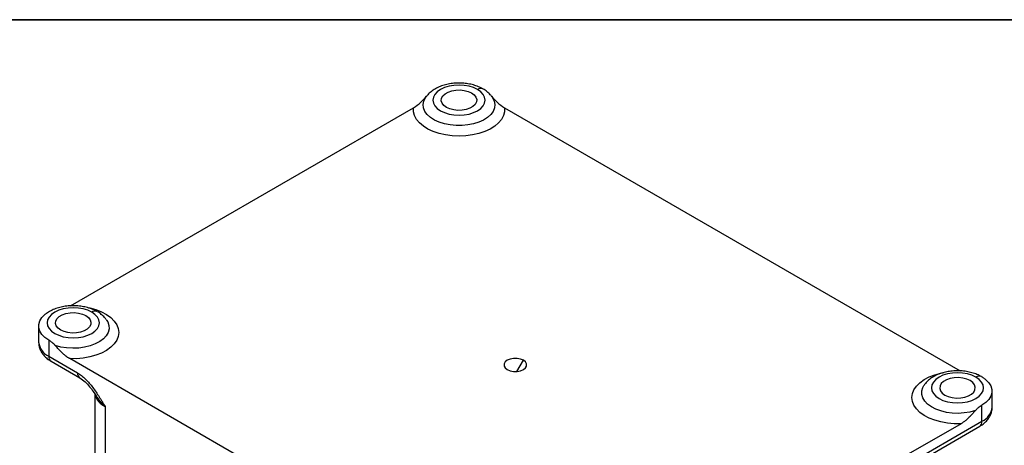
# Model space of a CAD drawing. Header units: inches. Extents: x 0 to 55, y 0 to 42.5.
# Tile 5 of 9: x 32.9 to 43.7, y 37.8 to 42.5. Entities that reach past the tile are written whole.
import ezdxf

# ---------------------------------------------------------------- set-up
doc = ezdxf.new("R2010")
doc.units = ezdxf.units.IN
doc.header["$LTSCALE"] = 5
doc.header["$MEASUREMENT"] = 0
doc.linetypes.add('SLD-Solid', pattern=[0])
doc.layers.add('SLD-DEFPOINTS', color=7, linetype='Continuous')

# ---------------------------------------------------------------- blocks, each defined once
blk = doc.blocks.new('Block2')
at = {"color": 7, "linetype": 'SLD-Solid', "lineweight": 18}
blk.add_line((55, 42.501), (0, 42.501), dxfattribs=at)

msp = doc.modelspace()

# ---------------------------------------------------------------- linework, layer by layer
at = {"color": 7, "linetype": 'SLD-Solid'}
msp.add_line((0.000486, 42.500526), (55.000486, 42.500526), dxfattribs=at)
for p, q in [((37.324549, 41.645828), (37.326883, 41.649235)), ((38.054306, 41.651772), (38.059252, 41.644617)), ((33.425549, 39.358525), (37.193016, 41.533438)), ((38.189982, 41.533438), (43.194996, 38.644105)), ((33.07593, 39.135607), (33.07593, 38.959678)), ((33.819609, 39.205418), (33.822027, 39.201949)), ((33.187229, 38.98049), (33.187229, 38.804561)), ((33.187229, 38.804561), (33.503954, 38.621719)), ((33.212087, 38.749619), (33.528812, 38.566778)), ((38.430453, 35.883862), (33.417012, 38.77806)), ((38.327903, 38.637215), (38.398606, 38.759675)), ((42.79632, 38.484456), (42.801634, 38.492182)), ((33.694648, 38.387626), (33.694648, 36.152877)), ((43.544506, 38.245321), (43.544506, 38.42125)), ((33.805948, 38.251412), (33.805948, 35.99776)), ((43.433206, 38.090203), (43.433206, 38.266133)), ((43.203424, 38.063703), (42.419221, 37.610992)), ((42.545006, 37.577456), (43.433206, 38.090203)), ((42.520148, 37.522515), (43.408349, 38.035262))]:
    msp.add_line(p, q)
at = {"flags": 128}
for points in [[(37.894222, 41.73415), (37.850777, 41.754733), (37.801212, 41.770027), (37.74743, 41.779445), (37.691499, 41.782625), (37.635568, 41.779445), (37.581787, 41.770027), (37.532221, 41.754733), (37.488777, 41.73415), (37.453123, 41.70907), (37.42663, 41.680457), (37.410315, 41.649409), (37.404807, 41.617121), (37.410315, 41.584833), (37.42663, 41.553785), (37.453123, 41.525172), (37.488777, 41.500092), (37.532221, 41.479509), (37.581787, 41.464215), (37.635568, 41.454797), (37.691499, 41.451617), (37.74743, 41.454797), (37.801212, 41.464215), (37.850777, 41.479509), (37.894222, 41.500092), (37.929876, 41.525172), (37.956369, 41.553785), (37.972683, 41.584833), (37.978192, 41.617121), (37.972683, 41.649409), (37.956369, 41.680457), (37.929876, 41.70907), (37.894222, 41.73415)], [(37.553613, 41.537521), (37.524622, 41.558884), (37.505329, 41.583631), (37.496855, 41.610324), (37.499693, 41.637412), (37.513679, 41.663322), (37.537999, 41.686546), (37.571239, 41.705735), (37.611469, 41.719775), (37.65635, 41.727848), (37.703273, 41.729487), (37.749512, 41.724595), (37.79238, 41.713457), (37.829385, 41.696721)], [(38.059252, 41.644617), (38.060105, 41.643306), (38.077844, 41.6067), (38.084756, 41.568897), (38.080648, 41.530959), (38.065634, 41.493948), (38.040137, 41.458902), (38.00487, 41.426801), (37.960821, 41.398547), (37.909225, 41.374931), (37.851528, 41.356614), (37.789346, 41.34411), (37.724422, 41.337769), (37.658576, 41.337769), (37.593653, 41.34411), (37.531471, 41.356614), (37.473774, 41.374931), (37.422178, 41.398547), (37.378129, 41.426801), (37.342862, 41.458902), (37.317364, 41.493948), (37.302351, 41.530959), (37.298243, 41.568897), (37.305155, 41.6067), (37.322893, 41.643306), (37.324549, 41.645828)], [(37.829385, 41.696721), (37.858377, 41.675358), (37.87767, 41.650611), (37.886144, 41.623918), (37.883305, 41.596829), (37.86932, 41.57092), (37.845, 41.547696), (37.811759, 41.528507), (37.77153, 41.514467), (37.726649, 41.506394), (37.679725, 41.504755), (37.633486, 41.509647), (37.590618, 41.520785), (37.553613, 41.537521)], [(38.189982, 41.533438), (38.190205, 41.490216), (38.179245, 41.447459), (38.157349, 41.406126), (38.125007, 41.367145), (38.082944, 41.331388), (38.032104, 41.299658), (37.973627, 41.272666), (37.908824, 41.251018), (37.839147, 41.235199), (37.76616, 41.225563), (37.691499, 41.222327), (37.616838, 41.225563), (37.543851, 41.235199), (37.474175, 41.251018), (37.409371, 41.272666), (37.350894, 41.299658), (37.300054, 41.331388), (37.257992, 41.367145), (37.22565, 41.406126), (37.203753, 41.447459), (37.192794, 41.490216), (37.193016, 41.533438)], [(33.187229, 38.98049), (33.144652, 39.009782), (33.111533, 39.042898), (33.088878, 39.07883), (33.077376, 39.116488), (33.077376, 39.154727), (33.088878, 39.192384), (33.111533, 39.228317), (33.144652, 39.261433), (33.148869, 39.264839)], [(33.658652, 39.289008), (33.615208, 39.30959), (33.565642, 39.324885), (33.511861, 39.334303), (33.45593, 39.337483), (33.399999, 39.334303), (33.346217, 39.324885), (33.296652, 39.30959), (33.253207, 39.289008), (33.217553, 39.263928), (33.19106, 39.235314), (33.174746, 39.204267), (33.169237, 39.171979), (33.174746, 39.13969), (33.19106, 39.108643), (33.217553, 39.080029), (33.253207, 39.05495), (33.296652, 39.034367), (33.346217, 39.019073), (33.399999, 39.009655), (33.45593, 39.006475), (33.511861, 39.009655), (33.565642, 39.019073), (33.615208, 39.034367), (33.658652, 39.05495), (33.694306, 39.080029), (33.720799, 39.108643), (33.737114, 39.13969), (33.742622, 39.171979), (33.737114, 39.204267), (33.720799, 39.235314), (33.694306, 39.263928), (33.658652, 39.289008)], [(33.318044, 39.092379), (33.289052, 39.113741), (33.269759, 39.138488), (33.261285, 39.165182), (33.264124, 39.19227), (33.278109, 39.218179), (33.302429, 39.241403), (33.335669, 39.260593), (33.375899, 39.274632), (33.42078, 39.282706), (33.467703, 39.284344), (33.513943, 39.279453), (33.556811, 39.268315), (33.593815, 39.251578)], [(33.593815, 39.251578), (33.622807, 39.230216), (33.6421, 39.205469), (33.650574, 39.178776), (33.647736, 39.151687), (33.63375, 39.125778), (33.60943, 39.102554), (33.57619, 39.083365), (33.53596, 39.069325), (33.491079, 39.061252), (33.444156, 39.059613), (33.397917, 39.064505), (33.355049, 39.075642), (33.318044, 39.092379)], [(33.628706, 39.336692), (33.637545, 39.334758), (33.705071, 39.316087), (33.76701, 39.291805), (33.821974, 39.262455), (33.86873, 39.228697), (33.90623, 39.191287), (33.933633, 39.151064), (33.950324, 39.108929), (33.95593, 39.065828), (33.950324, 39.022727), (33.933633, 38.980593), (33.90623, 38.94037), (33.86873, 38.902959), (33.821974, 38.869201), (33.76701, 38.839852), (33.705071, 38.81557), (33.637545, 38.796899), (33.565947, 38.784259), (33.491883, 38.777932), (33.417012, 38.77806)], [(33.822027, 39.201949), (33.834271, 39.181024), (33.846998, 39.143305), (33.848526, 39.104888), (33.83881, 39.066871), (33.818129, 39.030345), (33.787075, 38.996356), (33.746538, 38.965875), (33.697678, 38.939778), (33.641894, 38.91881), (33.580785, 38.903573), (33.5161, 38.894502), (33.449692, 38.891858), (33.383463, 38.895716), (33.319308, 38.905967), (33.259067, 38.922315)], [(38.398606, 38.759675), (38.366967, 38.772946), (38.329772, 38.779922), (38.290663, 38.779922), (38.253469, 38.772946), (38.221829, 38.759675), (38.198842, 38.74141), (38.186757, 38.719938), (38.186757, 38.697361), (38.198842, 38.675889), (38.221829, 38.657624)], [(38.221829, 38.657624), (38.253469, 38.644354), (38.290663, 38.637377), (38.329772, 38.637377), (38.366967, 38.644354), (38.398606, 38.657624), (38.421594, 38.675889), (38.433679, 38.697361), (38.433679, 38.719938), (38.421594, 38.74141), (38.398606, 38.759675)], [(43.203424, 38.063703), (43.128553, 38.063575), (43.054488, 38.069902), (42.98289, 38.082542), (42.915365, 38.101213), (42.853426, 38.125495), (42.798462, 38.154844), (42.751706, 38.188602), (42.714206, 38.226013), (42.686803, 38.266236), (42.670111, 38.30837), (42.664506, 38.351471), (42.670111, 38.394572), (42.686803, 38.436707), (42.714206, 38.47693), (42.751706, 38.51434), (42.798462, 38.548098), (42.853426, 38.577448), (42.915365, 38.60173), (42.98289, 38.6204), (43.018934, 38.627611)], [(43.367228, 38.574651), (43.323784, 38.595233), (43.274218, 38.610528), (43.220437, 38.619946), (43.164506, 38.623126), (43.108575, 38.619946), (43.054793, 38.610528), (43.005228, 38.595233), (42.961783, 38.574651), (42.92613, 38.549571), (42.899636, 38.520957), (42.883322, 38.48991), (42.877813, 38.457622), (42.883322, 38.425333), (42.899636, 38.394286), (42.92613, 38.365672), (42.961783, 38.340592), (43.005228, 38.32001), (43.054793, 38.304716), (43.108575, 38.295298), (43.164506, 38.292117), (43.220437, 38.295298), (43.274218, 38.304716), (43.323784, 38.32001), (43.367228, 38.340592), (43.402882, 38.365672), (43.429375, 38.394286), (43.44569, 38.425333), (43.451198, 38.457622), (43.44569, 38.48991), (43.429375, 38.520957), (43.402882, 38.549571), (43.367228, 38.574651)], [(43.302392, 38.537221), (43.265387, 38.553958), (43.222519, 38.565096), (43.17628, 38.569987), (43.129356, 38.568349), (43.084475, 38.560275), (43.044246, 38.546236), (43.011005, 38.527046), (42.986685, 38.503822), (42.9727, 38.477913), (42.969862, 38.450825), (42.978335, 38.424131), (42.997628, 38.399384), (43.02662, 38.378022)], [(43.02662, 38.378022), (43.063625, 38.361285), (43.106493, 38.350148), (43.152732, 38.345256), (43.199656, 38.346894), (43.244536, 38.354968), (43.284766, 38.369007), (43.318007, 38.388197), (43.342326, 38.411421), (43.356312, 38.43733), (43.35915, 38.464418), (43.350676, 38.491112), (43.331383, 38.515859), (43.302392, 38.537221)], [(43.465392, 38.555235), (43.475784, 38.547075), (43.508903, 38.51396), (43.531558, 38.478027), (43.54306, 38.44037), (43.54306, 38.402131), (43.531558, 38.364473), (43.508903, 38.328541), (43.475784, 38.295425), (43.433206, 38.266133)], [(43.361368, 38.207958), (43.301804, 38.191755), (43.238392, 38.181514), (43.17291, 38.177524), (43.107192, 38.179896), (43.04308, 38.188563), (42.982371, 38.203282), (42.926766, 38.223642), (42.877823, 38.24907), (42.836913, 38.278856), (42.805184, 38.312164), (42.783524, 38.348061), (42.77254, 38.38554), (42.77254, 38.423553), (42.783524, 38.461032), (42.79632, 38.484456)]]:
    msp.add_lwpolyline(points, dxfattribs=at)
for centre, radius, start, end in [((37.929229, 41.686567), 0.059073, 65.0120335, 126.3418476), ((33.693791, 39.240094), 0.060227, 65.6608547, 125.6930264), ((33.265879, 38.978481), 0.190878, 185.6533765, 245.6667644), ((33.246029, 38.79807), 0.059157, 173.7011525, 234.9866671), ((33.562694, 38.615217), 0.059099, 173.6831271, 235.1839342), ((43.402235, 38.527067), 0.059073, 65.0120335, 126.3418476), ((33.89485, 38.436071), 0.204945, 194.8122922, 244.2917509), ((43.359151, 38.260828), 0.186003, 293.4621251, 355.217734), ((43.376124, 38.082936), 0.057543, 304.0563508, 7.2558296)]:
    msp.add_arc(centre, radius, start, end)
for points, knots in [([(37.954118, 41.740011), (37.938166, 41.748455), (37.905438, 41.76578), (37.849827, 41.784462), (37.790212, 41.797734), (37.728318, 41.804594), (37.66566, 41.805159), (37.603455, 41.79937), (37.542886, 41.787205), (37.485118, 41.768537), (37.431223, 41.743229), (37.385151, 41.712147), (37.350288, 41.680775), (37.334534, 41.658535), (37.328237, 41.649645)], [0, 0, 0, 0, 0.082260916, 0.168762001, 0.255194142, 0.341268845, 0.427175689, 0.513307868, 0.599999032, 0.687731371, 0.776917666, 0.867570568, 0.94706585, 1, 1, 1, 1]), ([(38.05225, 41.65306), (38.04662, 41.660945), (38.031659, 41.681903), (37.998821, 41.710459), (37.971405, 41.731502), (37.954655, 41.739747), (37.954118, 41.740011)], [0, 0, 0, 0, 0.224495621, 0.596653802, 0.98708306, 1, 1, 1, 1]), ([(37.193016, 41.533438), (37.220056, 41.552365), (37.269737, 41.58714), (37.314748, 41.637936), (37.335261, 41.661085)], [0, 0, 0, 0, 0.5442718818, 1, 1, 1, 1]), ([(38.047591, 41.66124), (38.068152, 41.638035), (38.11321, 41.587182), (38.162943, 41.552366), (38.189982, 41.533438)], [0, 0, 0, 0, 0.456307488, 1, 1, 1, 1]), ([(33.718549, 39.294868), (33.702596, 39.303313), (33.669868, 39.320638), (33.614258, 39.339319), (33.554642, 39.352592), (33.492749, 39.359451), (33.430089, 39.360018), (33.367891, 39.354222), (33.307296, 39.342082), (33.249624, 39.323321), (33.195829, 39.298584), (33.165133, 39.276484), (33.149856, 39.265485)], [0, 0, 0, 0, 0.095069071, 0.195038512, 0.294928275, 0.394404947, 0.493687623, 0.593230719, 0.693419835, 0.794812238, 0.897884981, 1, 1, 1, 1]), ([(33.817874, 39.206347), (33.811872, 39.214775), (33.796552, 39.236286), (33.763267, 39.265328), (33.735835, 39.28636), (33.719085, 39.294604), (33.718549, 39.294868)], [0, 0, 0, 0, 0.236137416, 0.602708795, 0.987276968, 1, 1, 1, 1]), ([(33.076159, 38.958656), (33.07698, 38.944509), (33.07865, 38.915771), (33.092661, 38.874386), (33.114141, 38.835656), (33.143413, 38.800547), (33.176437, 38.771706), (33.201245, 38.756336), (33.212087, 38.749619)], [0, 0, 0, 0, 0.163698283, 0.33254571, 0.501922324, 0.676117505, 0.85845945, 1, 1, 1, 1]), ([(33.259067, 38.922315), (33.257622, 38.923954), (33.254692, 38.927281), (33.250107, 38.932105), (33.245313, 38.936894), (33.240297, 38.941631), (33.235064, 38.946321), (33.229611, 38.950963), (33.221939, 38.957179), (33.211985, 38.96466), (33.199706, 38.973052), (33.191416, 38.977994), (33.187229, 38.98049)], [0, 0, 0, 0, 0.065120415, 0.13212515, 0.201150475, 0.272321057, 0.345750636, 0.421542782, 0.499791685, 0.663484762, 0.830013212, 1, 1, 1, 1]), ([(33.417012, 38.77806), (33.414535, 38.77952), (33.409539, 38.782465), (33.401987, 38.787312), (33.394313, 38.792515), (33.386518, 38.798104), (33.378601, 38.804072), (33.370564, 38.81042), (33.362405, 38.817148), (33.354125, 38.824256), (33.345724, 38.831744), (33.333567, 38.842968), (33.317458, 38.858654), (33.298044, 38.878786), (33.278438, 38.900142), (33.265687, 38.914737), (33.259067, 38.922315)], [0, 0, 0, 0, 0.044758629, 0.090306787, 0.136699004, 0.183986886, 0.232219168, 0.281441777, 0.331697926, 0.383028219, 0.435470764, 0.489061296, 0.612420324, 0.743204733, 0.866675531, 1, 1, 1, 1]), ([(33.503954, 38.621719), (33.518938, 38.613069), (33.533673, 38.602907), (33.562727, 38.580039), (33.577079, 38.567294), (33.605264, 38.539666), (33.618876, 38.525001), (33.645167, 38.494496), (33.657884, 38.478615), (33.682684, 38.445756), (33.694778, 38.428758), (33.718276, 38.394214), (33.729672, 38.376683), (33.751999, 38.341281), (33.762929, 38.323409), (33.784556, 38.287495), (33.795301, 38.26937), (33.805948, 38.251412)], [0, 0, 0, 0, 0.125, 0.125, 0.25, 0.25, 0.375, 0.375, 0.5, 0.5, 0.625, 0.625, 0.75, 0.75, 0.875, 0.875, 1, 1, 1, 1]), ([(43.427125, 38.580511), (43.411172, 38.588956), (43.378444, 38.606281), (43.322834, 38.624962), (43.263219, 38.638235), (43.201325, 38.645095), (43.138666, 38.64566), (43.076462, 38.63987), (43.015892, 38.627706), (42.958127, 38.609036), (42.904221, 38.583736), (42.858189, 38.552624), (42.824245, 38.522269), (42.809231, 38.501174), (42.803705, 38.493409)], [0, 0, 0, 0, 0.082809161, 0.16988675, 0.256894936, 0.343543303, 0.430022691, 0.516728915, 0.603997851, 0.6923149, 0.782095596, 0.873352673, 0.953377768, 1, 1, 1, 1]), ([(33.528812, 38.566778), (33.548179, 38.553396), (33.585773, 38.52742), (33.648695, 38.457753), (33.686406, 38.401415), (33.710319, 38.36569)], [0, 0, 0, 0, 0.279946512, 0.54340206, 1, 1, 1, 1]), ([(43.462845, 38.556401), (43.452134, 38.564876), (43.440972, 38.573708), (43.427662, 38.580248), (43.427125, 38.580511)], [0, 0, 0, 0, 0.959676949, 1, 1, 1, 1]), ([(33.805948, 38.251412), (33.793297, 38.264093), (33.768066, 38.289385), (33.735322, 38.329173), (33.716772, 38.356579), (33.707666, 38.370031)], [0, 0, 0, 0, 0.338615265, 0.675356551, 1, 1, 1, 1]), ([(43.361368, 38.207958), (43.356908, 38.202837), (43.348203, 38.192842), (43.335311, 38.178504), (43.320229, 38.162179), (43.302981, 38.144303), (43.285038, 38.126828), (43.269224, 38.112384), (43.255419, 38.100524), (43.241948, 38.089713), (43.22881, 38.079976), (43.216006, 38.071226), (43.207576, 38.066185), (43.203424, 38.063703)], [0, 0, 0, 0, 0.089944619, 0.175534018, 0.256808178, 0.387510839, 0.510958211, 0.599615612, 0.685157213, 0.767759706, 0.847619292, 0.924953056, 1, 1, 1, 1]), ([(43.433206, 38.266133), (43.430685, 38.264648), (43.425673, 38.261698), (43.41821, 38.25692), (43.410852, 38.25192), (43.403598, 38.246671), (43.395526, 38.240472), (43.386818, 38.233305), (43.377698, 38.225077), (43.369215, 38.21674), (43.363939, 38.210835), (43.361368, 38.207958)], [0, 0, 0, 0, 0.102377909, 0.203461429, 0.303380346, 0.40226903, 0.500266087, 0.63551076, 0.763489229, 0.884765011, 1, 1, 1, 1]), ([(43.408349, 38.035262), (43.417408, 38.040815), (43.440893, 38.055209), (43.473639, 38.082699), (43.504033, 38.118115), (43.52658, 38.156747), (43.540229, 38.19891), (43.546073, 38.229541), (43.544355, 38.245608), (43.544277, 38.246343)], [0, 0, 0, 0, 0.116921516, 0.3030841, 0.480461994, 0.649942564, 0.814116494, 0.991501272, 1, 1, 1, 1])]:
    msp.add_open_spline(points, degree=3, knots=knots)

# ---------------------------------------------------------------- block references
at = {"layer": 'SLD-DEFPOINTS'}
msp.add_blockref('Block2', (0, 0), dxfattribs=at)

doc.saveas('drawing.dxf')
